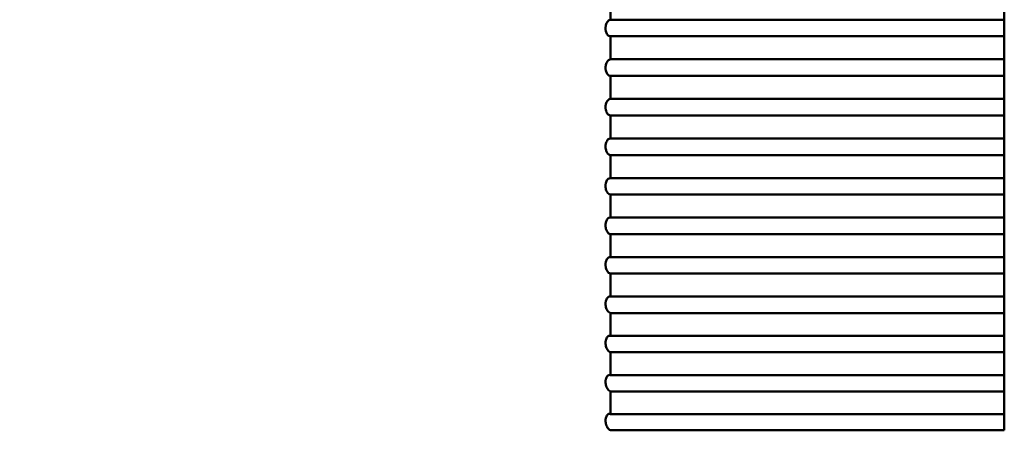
# Model space of a CAD drawing. Header units: millimetres. Extents: x 70 to 1011, y -602 to 1647.
# Tile 89 of 98: x 236.62 to 241.62, y 1435.78 to 1437.86. Entities that reach past the tile are written whole.
import ezdxf

# ---------------------------------------------------------------- set-up
doc = ezdxf.new("R2010")
doc.units = ezdxf.units.MM
doc.header["$LTSCALE"] = 0.75
doc.layers.add('Visible', color=7, linetype='Continuous', lineweight=50)
doc.layers.add('Visible Narrow', color=7, linetype='Continuous', lineweight=25)

msp = doc.modelspace()

# ---------------------------------------------------------------- linework, layer by layer
at = {"layer": 'Visible', "extrusion": (-1.22465e-16, -1, 2.96635e-13)}
for p, q in [((241.6236, 1437.8613, 294.9451), (239.6236, 1437.8613, 294.9451)), ((239.6236, 1437.7774, 294.95), (241.6236, 1437.7774, 294.95)), ((241.6236, 1437.6605, 294.9553), (239.6236, 1437.6605, 294.9553)), ((239.6236, 1437.5765, 294.9581), (241.6236, 1437.5765, 294.9581)), ((241.6236, 1437.4595, 294.9605), (239.6236, 1437.4595, 294.9605)), ((239.6236, 1437.3754, 294.9612), (241.6236, 1437.3754, 294.9612)), ((241.6236, 1437.2585, 294.9607), (239.6236, 1437.2585, 294.9607)), ((239.6236, 1437.1744, 294.9593), (241.6236, 1437.1744, 294.9593)), ((241.6236, 1437.0575, 294.9558), (239.6236, 1437.0575, 294.9558)), ((239.6236, 1436.9735, 294.9522), (241.6236, 1436.9735, 294.9522)), ((241.6236, 1436.8567, 294.9459), (239.6236, 1436.8567, 294.9459)), ((239.6236, 1436.7728, 294.9402), (241.6236, 1436.7728, 294.9402)), ((241.6236, 1436.6562, 294.9309), (239.6236, 1436.6562, 294.9309)), ((239.6236, 1436.5724, 294.9231), (241.6236, 1436.5724, 294.9231)), ((241.6236, 1436.4561, 294.9108), (239.6236, 1436.4561, 294.9108)), ((239.6236, 1436.3726, 294.901), (241.6236, 1436.3726, 294.901)), ((241.6236, 1436.2566, 294.8858), (239.6236, 1436.2566, 294.8858)), ((239.6236, 1436.1734, 294.8738), (241.6236, 1436.1734, 294.8738)), ((241.6236, 1436.0578, 294.8558), (239.6236, 1436.0578, 294.8558)), ((239.6236, 1435.9749, 294.8417), (241.6236, 1435.9749, 294.8417)), ((241.6236, 1435.8599, 294.8207), (239.6236, 1435.8599, 294.8207)), ((239.6236, 1435.7773, 294.8046), (241.6236, 1435.7773, 294.8046))]:
    msp.add_line(p, q, dxfattribs=at)
at = {"layer": 'Visible', "extrusion": (-3.63273e-29, -2.96635e-13, -1)}
msp.add_arc((-205.1236, 1421.3352, 789.5448), 128, 98.774084, 244.468095, dxfattribs=at)
at = {"layer": 'Visible', "extrusion": (-1, 1.22465e-16, 0)}
for centre, start, end in [((-1437.3527, 286.9612, -239.6236), 93.64535, 94.48296), ((-1437.3527, 286.9612, -241.6236), 93.64535, 94.48296), ((-1437.3527, 286.9612, -241.6236), 93.04296, 93.64535), ((-1437.3527, 286.9612, -239.6236), 92.20535, 93.04296), ((-1437.3527, 286.9612, -241.6236), 92.20535, 93.04296), ((-1437.3527, 286.9612, -241.6236), 91.60296, 92.20535), ((-1437.3527, 286.9612, -239.6236), 90.76535, 91.60296), ((-1437.3527, 286.9612, -241.6236), 90.76535, 91.60296), ((-1437.3527, 286.9612, -241.6236), 90.16296, 90.76535), ((-1437.3527, 286.9612, -239.6236), 89.32535, 90.16296), ((-1437.3527, 286.9612, -241.6236), 89.32535, 90.16296), ((-1437.3527, 286.9612, -241.6236), 88.72296, 89.32535), ((-1437.3527, 286.9612, -239.6236), 87.88535, 88.72296), ((-1437.3527, 286.9612, -241.6236), 87.88535, 88.72296), ((-1437.3527, 286.9612, -241.6236), 87.28296, 87.88535), ((-1437.3527, 286.9612, -239.6236), 86.44535, 87.28296), ((-1437.3527, 286.9612, -241.6236), 86.44535, 87.28296), ((-1437.3527, 286.9612, -241.6236), 85.84296, 86.44535), ((-1437.3527, 286.9612, -239.6236), 85.00535, 85.84296), ((-1437.3527, 286.9612, -241.6236), 85.00535, 85.84296), ((-1437.3527, 286.9612, -241.6236), 84.40296, 85.00535), ((-1437.3527, 286.9612, -239.6236), 83.56535, 84.40296), ((-1437.3527, 286.9612, -241.6236), 83.56535, 84.40296), ((-1437.3527, 286.9612, -241.6236), 82.96296, 83.56535), ((-1437.3527, 286.9612, -239.6236), 82.12535, 82.96296), ((-1437.3527, 286.9612, -241.6236), 82.12535, 82.96296), ((-1437.3527, 286.9612, -241.6236), 81.52296, 82.12535), ((-1437.3527, 286.9612, -239.6236), 80.68535, 81.52296), ((-1437.3527, 286.9612, -241.6236), 80.68535, 81.52296), ((-1437.3527, 286.9612, -241.6236), 80.08296, 80.68535), ((-1437.3527, 286.9612, -239.6236), 79.24535, 80.08296), ((-1437.3527, 286.9612, -241.6236), 79.24535, 80.08296), ((-1437.3527, 286.9612, -241.6236), 78.64296, 79.24535)]:
    msp.add_arc(centre, 8, start, end, dxfattribs=at)
at = {"layer": 'Visible'}
for points, knots in [([(239.6236, 1437.7774, 294.95), (239.621, 1437.7771, 294.9455), (239.6183, 1437.7776, 294.941), (239.613, 1437.78, 294.9319), (239.6103, 1437.7822, 294.9273), (239.606, 1437.7876, 294.9197), (239.6043, 1437.7906, 294.9166), (239.6017, 1437.797, 294.9118), (239.6007, 1437.8001, 294.91), (239.5997, 1437.8051, 294.908), (239.5994, 1437.8069, 294.9074), (239.599, 1437.8097, 294.9067), (239.5989, 1437.8108, 294.9064), (239.5988, 1437.8127, 294.9061), (239.5987, 1437.8135, 294.906), (239.5987, 1437.8151, 294.9058), (239.5987, 1437.8159, 294.9057), (239.5987, 1437.8175, 294.9056), (239.5987, 1437.8183, 294.9056), (239.5987, 1437.8203, 294.9056), (239.5988, 1437.8215, 294.9056), (239.599, 1437.8239, 294.9058), (239.5991, 1437.8252, 294.906), (239.5996, 1437.8287, 294.9066), (239.6, 1437.8309, 294.9071), (239.6014, 1437.8368, 294.9091), (239.6026, 1437.8402, 294.9109), (239.6057, 1437.8472, 294.9157), (239.6077, 1437.8504, 294.9189), (239.6121, 1437.8556, 294.9259), (239.6144, 1437.8576, 294.9297), (239.619, 1437.8603, 294.9373), (239.6213, 1437.8611, 294.9412), (239.6236, 1437.8613, 294.9451)], [-0.0143202, -0.0143202, -0.0143202, -0.0143202, -0.01276886, -0.01276886, -0.01107076, -0.01107076, -0.00967109, -0.00967109, -0.00855587, -0.00855587, -0.00800358, -0.00800358, -0.00766837, -0.00766837, -0.00742349, -0.00742349, -0.00717846, -0.00717846, -0.00693318, -0.00693318, -0.00658338, -0.00658338, -0.00619031, -0.00619031, -0.00549637, -0.00549637, -0.00428378, -0.00428378, -0.00279545, -0.00279545, -0.00135431, -0.00135431, 0, 0, 0, 0]), ([(239.6236, 1437.5765, 294.9581), (239.6209, 1437.5763, 294.9535), (239.6182, 1437.5769, 294.9489), (239.6128, 1437.5798, 294.9397), (239.6101, 1437.5821, 294.9352), (239.6058, 1437.5878, 294.9278), (239.6041, 1437.5909, 294.9248), (239.6016, 1437.5974, 294.9203), (239.6006, 1437.6005, 294.9186), (239.5996, 1437.6055, 294.9168), (239.5993, 1437.6072, 294.9163), (239.599, 1437.61, 294.9156), (239.5989, 1437.6111, 294.9154), (239.5988, 1437.613, 294.9151), (239.5987, 1437.6137, 294.915), (239.5987, 1437.6153, 294.9149), (239.5987, 1437.6161, 294.9148), (239.5987, 1437.6177, 294.9148), (239.5987, 1437.6185, 294.9148), (239.5987, 1437.6205, 294.9148), (239.5988, 1437.6216, 294.9149), (239.599, 1437.624, 294.9151), (239.5991, 1437.6252, 294.9153), (239.5996, 1437.6287, 294.916), (239.6, 1437.6308, 294.9165), (239.6013, 1437.6365, 294.9186), (239.6025, 1437.6399, 294.9204), (239.6055, 1437.6467, 294.9253), (239.6075, 1437.6499, 294.9285), (239.6118, 1437.6551, 294.9357), (239.6142, 1437.6571, 294.9396), (239.6189, 1437.6597, 294.9474), (239.6212, 1437.6604, 294.9514), (239.6236, 1437.6605, 294.9553)], [-0.01432064, -0.01432064, -0.01432064, -0.01432064, -0.01272468, -0.01272468, -0.01101385, -0.01101385, -0.00962522, -0.00962522, -0.00852952, -0.00852952, -0.00798739, -0.00798739, -0.00765864, -0.00765864, -0.0074187, -0.0074187, -0.00717868, -0.00717868, -0.0069387, -0.0069387, -0.00659683, -0.00659683, -0.00621287, -0.00621287, -0.0055356, -0.0055356, -0.00433287, -0.00433287, -0.00285637, -0.00285637, -0.00138155, -0.00138155, 0, 0, 0, 0]), ([(239.6236, 1437.3754, 294.9612), (239.6208, 1437.3754, 294.9564), (239.6179, 1437.3762, 294.9517), (239.6125, 1437.3794, 294.9424), (239.6098, 1437.3819, 294.938), (239.6056, 1437.3879, 294.9308), (239.6039, 1437.3911, 294.928), (239.6015, 1437.3976, 294.9238), (239.6006, 1437.4007, 294.9222), (239.5996, 1437.4057, 294.9206), (239.5993, 1437.4074, 294.9201), (239.599, 1437.4102, 294.9196), (239.5989, 1437.4112, 294.9194), (239.5988, 1437.4131, 294.9192), (239.5987, 1437.4138, 294.9191), (239.5987, 1437.4154, 294.919), (239.5987, 1437.4162, 294.9189), (239.5987, 1437.4178, 294.9189), (239.5987, 1437.4185, 294.9189), (239.5987, 1437.4204, 294.919), (239.5988, 1437.4215, 294.9191), (239.599, 1437.4239, 294.9194), (239.5991, 1437.4251, 294.9196), (239.5995, 1437.4284, 294.9203), (239.5999, 1437.4305, 294.9209), (239.6012, 1437.4361, 294.9231), (239.6023, 1437.4395, 294.9249), (239.6053, 1437.4462, 294.9299), (239.6073, 1437.4493, 294.9331), (239.6116, 1437.4544, 294.9404), (239.614, 1437.4564, 294.9444), (239.6188, 1437.4589, 294.9525), (239.6212, 1437.4595, 294.9565), (239.6236, 1437.4595, 294.9605)], [-0.01432118, -0.01432118, -0.01432118, -0.01432118, -0.0126576, -0.0126576, -0.0109594, -0.0109594, -0.00958133, -0.00958133, -0.00850435, -0.00850435, -0.00797196, -0.00797196, -0.00764938, -0.00764938, -0.00741416, -0.00741416, -0.00717893, -0.00717893, -0.006944, -0.006944, -0.00660969, -0.00660969, -0.00623441, -0.00623441, -0.00557301, -0.00557301, -0.00437973, -0.00437973, -0.00291451, -0.00291451, -0.00140739, -0.00140739, 0, 0, 0, 0]), ([(239.6236, 1437.1744, 294.9593), (239.6207, 1437.1745, 294.9543), (239.6177, 1437.1755, 294.9494), (239.6122, 1437.1791, 294.9401), (239.6096, 1437.1817, 294.9358), (239.6054, 1437.1879, 294.9289), (239.6038, 1437.1912, 294.9262), (239.6014, 1437.1978, 294.9222), (239.6005, 1437.2009, 294.9208), (239.5996, 1437.2059, 294.9193), (239.5993, 1437.2076, 294.9189), (239.599, 1437.2103, 294.9185), (239.5989, 1437.2113, 294.9183), (239.5988, 1437.2131, 294.9181), (239.5987, 1437.2139, 294.9181), (239.5987, 1437.2154, 294.918), (239.5987, 1437.2162, 294.918), (239.5987, 1437.2177, 294.918), (239.5987, 1437.2185, 294.9181), (239.5987, 1437.2203, 294.9182), (239.5988, 1437.2214, 294.9183), (239.599, 1437.2237, 294.9186), (239.5991, 1437.2249, 294.9189), (239.5995, 1437.2281, 294.9196), (239.5999, 1437.2302, 294.9203), (239.6011, 1437.2357, 294.9225), (239.6022, 1437.239, 294.9244), (239.6051, 1437.2456, 294.9294), (239.6071, 1437.2486, 294.9327), (239.6114, 1437.2537, 294.9401), (239.6138, 1437.2556, 294.9442), (239.6187, 1437.258, 294.9525), (239.6212, 1437.2585, 294.9566), (239.6236, 1437.2585, 294.9607)], [-0.01432175, -0.01432175, -0.01432175, -0.01432175, -0.01259335, -0.01259335, -0.01090728, -0.01090728, -0.00953933, -0.00953933, -0.00848031, -0.00848031, -0.00795723, -0.00795723, -0.00764057, -0.00764057, -0.00740985, -0.00740985, -0.00717919, -0.00717919, -0.00694909, -0.00694909, -0.00662198, -0.00662198, -0.00625497, -0.00625497, -0.0056087, -0.0056087, -0.00442449, -0.00442449, -0.00297004, -0.00297004, -0.00143193, -0.00143193, 0, 0, 0, 0]), ([(239.6236, 1436.9735, 294.9522), (239.6206, 1436.9737, 294.9471), (239.6175, 1436.9749, 294.942), (239.6119, 1436.9789, 294.9328), (239.6094, 1436.9817, 294.9286), (239.6053, 1436.9881, 294.922), (239.6036, 1436.9914, 294.9194), (239.6013, 1436.9981, 294.9157), (239.6004, 1437.0012, 294.9144), (239.5995, 1437.0061, 294.9131), (239.5993, 1437.0078, 294.9127), (239.599, 1437.0105, 294.9124), (239.5989, 1437.0115, 294.9123), (239.5988, 1437.0133, 294.9121), (239.5987, 1437.0141, 294.9121), (239.5987, 1437.0156, 294.9121), (239.5987, 1437.0163, 294.9121), (239.5987, 1437.0178, 294.9121), (239.5987, 1437.0186, 294.9122), (239.5987, 1437.0204, 294.9123), (239.5988, 1437.0214, 294.9125), (239.5989, 1437.0236, 294.9129), (239.5991, 1437.0248, 294.9131), (239.5995, 1437.028, 294.9139), (239.5998, 1437.0299, 294.9146), (239.601, 1437.0353, 294.9169), (239.6021, 1437.0386, 294.9188), (239.605, 1437.045, 294.9239), (239.6069, 1437.048, 294.9272), (239.6112, 1437.0531, 294.9347), (239.6137, 1437.055, 294.939), (239.6186, 1437.0572, 294.9474), (239.6211, 1437.0577, 294.9516), (239.6236, 1437.0575, 294.9558)], [-0.01432236, -0.01432236, -0.01432236, -0.01432236, -0.0125318, -0.0125318, -0.01085739, -0.01085739, -0.00949914, -0.00949914, -0.00845734, -0.00845734, -0.00794318, -0.00794318, -0.00763217, -0.00763217, -0.00740576, -0.00740576, -0.00717948, -0.00717948, -0.00695397, -0.00695397, -0.00663374, -0.00663374, -0.00627462, -0.00627462, -0.00564276, -0.00564276, -0.00446725, -0.00446725, -0.0030231, -0.0030231, -0.00145523, -0.00145523, 0, 0, 0, 0]), ([(239.6236, 1436.7728, 294.9402), (239.6205, 1436.7731, 294.9349), (239.6173, 1436.7745, 294.9297), (239.6117, 1436.779, 294.9204), (239.6091, 1436.7819, 294.9164), (239.6051, 1436.7885, 294.91), (239.6035, 1436.7919, 294.9075), (239.6012, 1436.7986, 294.9041), (239.6004, 1436.8017, 294.903), (239.5995, 1436.8066, 294.9018), (239.5993, 1436.8083, 294.9015), (239.599, 1436.8109, 294.9012), (239.5989, 1436.8119, 294.9012), (239.5988, 1436.8137, 294.9011), (239.5987, 1436.8144, 294.9011), (239.5987, 1436.8159, 294.9011), (239.5987, 1436.8166, 294.9011), (239.5987, 1436.8181, 294.9012), (239.5987, 1436.8188, 294.9013), (239.5987, 1436.8206, 294.9015), (239.5988, 1436.8216, 294.9016), (239.5989, 1436.8238, 294.9021), (239.599, 1436.8249, 294.9023), (239.5994, 1436.828, 294.9032), (239.5998, 1436.8299, 294.9039), (239.601, 1436.8352, 294.9062), (239.602, 1436.8384, 294.9082), (239.6048, 1436.8447, 294.9134), (239.6067, 1436.8477, 294.9167), (239.611, 1436.8526, 294.9243), (239.6135, 1436.8545, 294.9287), (239.6186, 1436.8566, 294.9374), (239.6211, 1436.857, 294.9416), (239.6236, 1436.8567, 294.9459)], [-0.014323, -0.014323, -0.014323, -0.014323, -0.01247282, -0.01247282, -0.01080961, -0.01080961, -0.00946066, -0.00946066, -0.00843538, -0.00843538, -0.00792977, -0.00792977, -0.00762417, -0.00762417, -0.00740188, -0.00740188, -0.00717977, -0.00717977, -0.00695866, -0.00695866, -0.00664499, -0.00664499, -0.00629339, -0.00629339, -0.00567528, -0.00567528, -0.00450814, -0.00450814, -0.00307382, -0.00307382, -0.00147737, -0.00147737, 0, 0, 0, 0]), ([(239.6236, 1436.5724, 294.9231), (239.6204, 1436.573, 294.9177), (239.6171, 1436.5745, 294.9123), (239.6114, 1436.5794, 294.9031), (239.6089, 1436.5824, 294.8992), (239.6049, 1436.5892, 294.8931), (239.6033, 1436.5927, 294.8908), (239.6011, 1436.5995, 294.8876), (239.6003, 1436.6026, 294.8866), (239.5995, 1436.6074, 294.8856), (239.5992, 1436.609, 294.8853), (239.599, 1436.6117, 294.8851), (239.5989, 1436.6127, 294.8851), (239.5988, 1436.6144, 294.885), (239.5987, 1436.6151, 294.885), (239.5987, 1436.6166, 294.8851), (239.5987, 1436.6173, 294.8851), (239.5987, 1436.6187, 294.8853), (239.5987, 1436.6194, 294.8853), (239.5987, 1436.6212, 294.8856), (239.5988, 1436.6222, 294.8858), (239.5989, 1436.6243, 294.8862), (239.599, 1436.6254, 294.8865), (239.5994, 1436.6284, 294.8874), (239.5997, 1436.6302, 294.8881), (239.6009, 1436.6354, 294.8905), (239.6019, 1436.6386, 294.8926), (239.6047, 1436.6448, 294.8978), (239.6065, 1436.6477, 294.9011), (239.6108, 1436.6525, 294.9089), (239.6134, 1436.6543, 294.9134), (239.6185, 1436.6563, 294.9222), (239.6211, 1436.6566, 294.9266), (239.6236, 1436.6562, 294.9309)], [-0.01432366, -0.01432366, -0.01432366, -0.01432366, -0.01241631, -0.01241631, -0.01076386, -0.01076386, -0.00942382, -0.00942382, -0.00841439, -0.00841439, -0.00791697, -0.00791697, -0.00761654, -0.00761654, -0.00739819, -0.00739819, -0.00718008, -0.00718008, -0.00696317, -0.00696317, -0.00665576, -0.00665576, -0.00631134, -0.00631134, -0.00570633, -0.00570633, -0.00454725, -0.00454725, -0.00312232, -0.00312232, -0.00149843, -0.00149843, 0, 0, 0, 0]), ([(239.6236, 1436.3726, 294.901), (239.6203, 1436.3733, 294.8954), (239.6169, 1436.3751, 294.8899), (239.6112, 1436.3803, 294.8808), (239.6087, 1436.3835, 294.877), (239.6048, 1436.3905, 294.8712), (239.6032, 1436.394, 294.869), (239.601, 1436.4008, 294.8661), (239.6003, 1436.4039, 294.8652), (239.5994, 1436.4087, 294.8643), (239.5992, 1436.4103, 294.8641), (239.5989, 1436.4129, 294.864), (239.5989, 1436.4139, 294.864), (239.5988, 1436.4156, 294.864), (239.5987, 1436.4163, 294.864), (239.5987, 1436.4177, 294.8641), (239.5987, 1436.4184, 294.8642), (239.5987, 1436.4198, 294.8643), (239.5987, 1436.4205, 294.8644), (239.5987, 1436.4222, 294.8647), (239.5988, 1436.4232, 294.8649), (239.5989, 1436.4252, 294.8654), (239.599, 1436.4263, 294.8657), (239.5994, 1436.4292, 294.8666), (239.5997, 1436.431, 294.8674), (239.6008, 1436.4361, 294.8699), (239.6018, 1436.4392, 294.8719), (239.6045, 1436.4453, 294.8772), (239.6063, 1436.4481, 294.8806), (239.6107, 1436.4529, 294.8885), (239.6132, 1436.4547, 294.8931), (239.6184, 1436.4565, 294.9021), (239.621, 1436.4566, 294.9065), (239.6236, 1436.4561, 294.9108)], [-0.01432434, -0.01432434, -0.01432434, -0.01432434, -0.01236215, -0.01236215, -0.01072004, -0.01072004, -0.00938854, -0.00938854, -0.00839431, -0.00839431, -0.00790474, -0.00790474, -0.00760927, -0.00760927, -0.00739468, -0.00739468, -0.0071804, -0.0071804, -0.0069675, -0.0069675, -0.00666608, -0.00666608, -0.00632851, -0.00632851, -0.005736, -0.005736, -0.00458468, -0.00458468, -0.00316872, -0.00316872, -0.00151846, -0.00151846, 0, 0, 0, 0]), ([(239.6236, 1436.1734, 294.8738), (239.6202, 1436.1742, 294.8681), (239.6167, 1436.1762, 294.8626), (239.6109, 1436.1819, 294.8535), (239.6085, 1436.1852, 294.8499), (239.6046, 1436.1923, 294.8443), (239.6031, 1436.1959, 294.8422), (239.601, 1436.2027, 294.8396), (239.6002, 1436.2058, 294.8388), (239.5994, 1436.2106, 294.8381), (239.5992, 1436.2121, 294.8379), (239.5989, 1436.2147, 294.8379), (239.5989, 1436.2156, 294.8379), (239.5988, 1436.2173, 294.8379), (239.5987, 1436.218, 294.838), (239.5987, 1436.2194, 294.8381), (239.5987, 1436.2201, 294.8382), (239.5987, 1436.2215, 294.8384), (239.5987, 1436.2222, 294.8385), (239.5987, 1436.2238, 294.8388), (239.5988, 1436.2248, 294.839), (239.5989, 1436.2268, 294.8395), (239.599, 1436.2278, 294.8399), (239.5993, 1436.2307, 294.8409), (239.5996, 1436.2324, 294.8416), (239.6007, 1436.2374, 294.8442), (239.6017, 1436.2405, 294.8463), (239.6044, 1436.2464, 294.8517), (239.6062, 1436.2492, 294.8551), (239.6105, 1436.2539, 294.8631), (239.6131, 1436.2555, 294.8678), (239.6184, 1436.2572, 294.877), (239.621, 1436.2572, 294.8814), (239.6236, 1436.2566, 294.8858)], [-0.01432503, -0.01432503, -0.01432503, -0.01432503, -0.01231023, -0.01231023, -0.01067805, -0.01067805, -0.00935475, -0.00935475, -0.00837511, -0.00837511, -0.00789306, -0.00789306, -0.00760234, -0.00760234, -0.00739135, -0.00739135, -0.00718072, -0.00718072, -0.00697166, -0.00697166, -0.00667596, -0.00667596, -0.00634494, -0.00634494, -0.00576436, -0.00576436, -0.0046205, -0.0046205, -0.00321313, -0.00321313, -0.00153752, -0.00153752, 0, 0, 0, 0]), ([(239.6236, 1435.9749, 294.8417), (239.6201, 1435.9759, 294.8359), (239.6166, 1435.9782, 294.8302), (239.6107, 1435.9842, 294.8213), (239.6083, 1435.9876, 294.8178), (239.6045, 1435.9949, 294.8125), (239.603, 1435.9985, 294.8105), (239.6009, 1436.0054, 294.8081), (239.6002, 1436.0084, 294.8074), (239.5994, 1436.0131, 294.8069), (239.5992, 1436.0147, 294.8068), (239.5989, 1436.0172, 294.8068), (239.5989, 1436.0182, 294.8068), (239.5988, 1436.0198, 294.8069), (239.5987, 1436.0205, 294.807), (239.5987, 1436.0218, 294.8071), (239.5987, 1436.0225, 294.8072), (239.5987, 1436.0239, 294.8075), (239.5987, 1436.0245, 294.8076), (239.5987, 1436.0262, 294.8079), (239.5988, 1436.0271, 294.8082), (239.5989, 1436.029, 294.8087), (239.599, 1436.0301, 294.8091), (239.5993, 1436.0328, 294.8101), (239.5996, 1436.0345, 294.8109), (239.6007, 1436.0394, 294.8135), (239.6016, 1436.0424, 294.8156), (239.6042, 1436.0483, 294.8211), (239.606, 1436.0509, 294.8245), (239.6103, 1436.0555, 294.8327), (239.613, 1436.0571, 294.8375), (239.6183, 1436.0586, 294.8468), (239.621, 1436.0586, 294.8514), (239.6236, 1436.0578, 294.8558)], [-0.01432574, -0.01432574, -0.01432574, -0.01432574, -0.01226047, -0.01226047, -0.01063782, -0.01063782, -0.00932239, -0.00932239, -0.00835673, -0.00835673, -0.00788189, -0.00788189, -0.00759572, -0.00759572, -0.00738819, -0.00738819, -0.00718105, -0.00718105, -0.00697566, -0.00697566, -0.00668542, -0.00668542, -0.00636065, -0.00636065, -0.00579147, -0.00579147, -0.0046548, -0.0046548, -0.00325566, -0.00325566, -0.00155567, -0.00155567, 0, 0, 0, 0]), ([(239.6236, 1435.7773, 294.8046), (239.62, 1435.7785, 294.7986), (239.6164, 1435.7809, 294.793), (239.6105, 1435.7874, 294.7841), (239.6081, 1435.7909, 294.7807), (239.6044, 1435.7983, 294.7757), (239.6029, 1435.802, 294.7739), (239.6008, 1435.8089, 294.7717), (239.6001, 1435.8119, 294.7711), (239.5994, 1435.8165, 294.7707), (239.5992, 1435.8181, 294.7707), (239.5989, 1435.8206, 294.7708), (239.5988, 1435.8215, 294.7708), (239.5988, 1435.8231, 294.771), (239.5987, 1435.8238, 294.771), (239.5987, 1435.8251, 294.7712), (239.5987, 1435.8258, 294.7713), (239.5987, 1435.8271, 294.7716), (239.5987, 1435.8278, 294.7717), (239.5987, 1435.8293, 294.7721), (239.5988, 1435.8302, 294.7724), (239.5989, 1435.8322, 294.773), (239.599, 1435.8331, 294.7733), (239.5993, 1435.8358, 294.7744), (239.5996, 1435.8375, 294.7752), (239.6006, 1435.8423, 294.7779), (239.6015, 1435.8452, 294.78), (239.6041, 1435.8509, 294.7856), (239.6059, 1435.8535, 294.7891), (239.6102, 1435.858, 294.7973), (239.6128, 1435.8596, 294.8022), (239.6182, 1435.8608, 294.8117), (239.6209, 1435.8607, 294.8163), (239.6236, 1435.8599, 294.8207)], [-0.01432633, -0.01432633, -0.01432633, -0.01432633, -0.01221266, -0.01221266, -0.01059918, -0.01059918, -0.0092913, -0.0092913, -0.00833908, -0.00833908, -0.00787116, -0.00787116, -0.00758935, -0.00758935, -0.00738512, -0.00738512, -0.00718134, -0.00718134, -0.00697946, -0.00697946, -0.00669444, -0.00669444, -0.00637565, -0.00637565, -0.00581735, -0.00581735, -0.00468762, -0.00468762, -0.00329636, -0.00329636, -0.0015808, -0.0015808, 0, 0, 0, 0])]:
    msp.add_open_spline(points, degree=3, knots=knots, dxfattribs=at)
at = {"layer": 'Visible Narrow', "extrusion": (-3.63273e-29, -2.96635e-13, -1)}
for centre, radius, start, end in [((-205.1236, 1421.3352, 759.9777), 76.2463, 108.103986, 236.985677), ((-205.1236, 1421.3352, 756.6467), 70.0913, 110.20608, 236.191723)]:
    msp.add_arc(centre, radius, start, end, dxfattribs=at)

doc.saveas('drawing.dxf')
